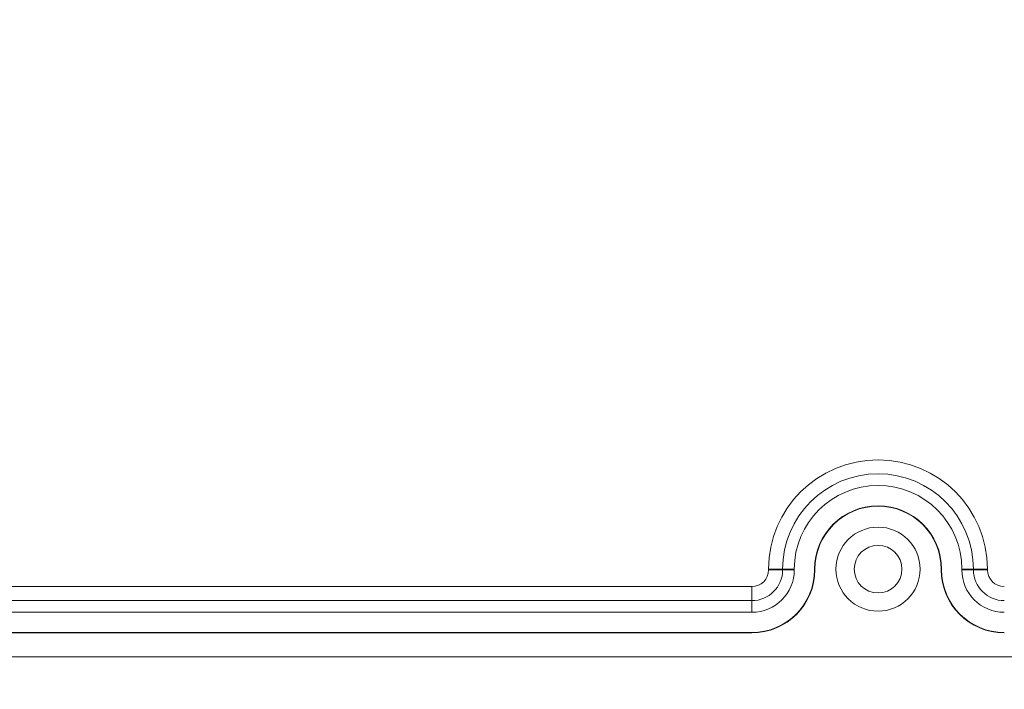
# Model space of a CAD drawing. Header units: millimetres. Extents: x 23 to 1094, y 23 to 840.
# Tile 4 of 44: x 144 to 215, y 117 to 165. Entities that reach past the tile are written whole.
import ezdxf

# ---------------------------------------------------------------- set-up
doc = ezdxf.new("R2010")
doc.units = ezdxf.units.MM
doc.header["$LTSCALE"] = 4
for name, color, linetype, lineweight in [('Dimension (ANSI)', 7, 'Continuous', 9), ('Symbol (ANSI)', 7, 'Continuous', 9), ('Visible (ANSI)', 7, 'Continuous', 9), ('Visible Narrow (ANSI)', 7, 'Continuous', 9)]:
    doc.layers.add(name, color=color, linetype=linetype, lineweight=lineweight)
doc.styles.add('Note Text (ANSI)', font='arial.ttf')
doc.dimstyles.new('Default - mm (ANSI)', dxfattribs={"dimscale": 4, "dimtxt": 2, "dimasz": 2, "dimexe": 3.175, "dimexo": 1, "dimgap": 0.8, "dimtad": 0, "dimtih": 1, "dimtoh": 1, "dimrnd": 1e-08, "dimzin": 4, "dimdsep": 46, "dimtxsty": 'Note Text (ANSI)', "dimblk": 'Filled-1', "dimcen": 0.09, "dimdle": 10, "dimclrd": 256, "dimclre": 256, "dimclrt": 256, "dimadec": 1, "dimazin": 0, "dimtfac": 1.524, "dimtofl": 0, "dimtmove": 0, "dimatfit": 3, "dimfxl": 1, "dimtolj": 1, "dimtzin": 0, "dimlwd": -1, "dimlwe": -1, "dimarcsym": 0})
doc.dimstyles.new('Default - mm (ANSI)$7', dxfattribs={"dimscale": 4, "dimtxt": 2, "dimasz": 2.5, "dimexe": 3.175, "dimexo": 1, "dimgap": 0.8, "dimtad": 0, "dimtih": 1, "dimtoh": 1, "dimrnd": 1e-08, "dimzin": 4, "dimdsep": 46, "dimtxsty": 'Note Text (ANSI)', "dimblk": 'Filled-1', "dimcen": 0.09, "dimdle": 10, "dimclrd": 256, "dimclre": 256, "dimclrt": 256, "dimadec": 1, "dimazin": 0, "dimtfac": 1.524, "dimtofl": 0, "dimtmove": 0, "dimatfit": 3, "dimfxl": 1, "dimtolj": 1, "dimtzin": 0, "dimlwd": -1, "dimlwe": -1, "dimarcsym": 0})

# ---------------------------------------------------------------- blocks, each defined once
blk = doc.blocks.new('Filled-1')
at = {"color": 0}
for p, q in [((0, 0), (-1, 0.15)), ((-1, 0.15), (-1, -0.15)), ((-1, 0), (0, 0)), ((-1, -0.15), (0, 0))]:
    blk.add_line(p, q, dxfattribs=at)
at = {"color": 0, "flags": 128}
blk.add_lwpolyline([(-1, -0.15), (0, 0), (-1, 0.15), (-1, -0.15)], dxfattribs=at)
at = {"color": 0}
blk.add_solid([(-1, -0.15), (0, 0), (-1, 0.15), (-1, -0.15)], dxfattribs=at)
blk = doc.blocks.new('*D19')
at = {"layer": 'Defpoints', "color": 0, "transparency": 16777216}
for p in [(100.652, 250.679), (100.652, 225.987), (310.652, 134.679)]:
    blk.add_point(p, dxfattribs=at)
at = {"layer": 'Dimension (ANSI)', "transparency": 16777216}
for p, q in [((100.652, 246.679), (100.652, 213.287)), ((310.652, 138.679), (310.652, 238.687)), ((108.652, 225.987), (184.075, 225.987)), ((302.652, 225.987), (227.229, 225.987))]:
    blk.add_line(p, q, dxfattribs=at)
at = {"layer": 'Dimension (ANSI)', "transparency": 16777216, "xscale": 8, "yscale": 8, "zscale": 8, "rotation": 180}
blk.add_blockref('Filled-1', (100.652, 225.987), dxfattribs=at)
at = {"layer": 'Dimension (ANSI)', "transparency": 16777216, "xscale": 8, "yscale": 8, "zscale": 8}
blk.add_blockref('Filled-1', (310.652, 225.987), dxfattribs=at)
at = {"layer": 'Dimension (ANSI)', "transparency": 16777216, "char_height": 8, "attachment_point": 5, "style": 'Note Text (ANSI)'}
for s, insert in [('\\A1; 210.00', (205.652, 233.272)), ('\\A1;[8.27]', (205.652, 217.66))]:
    blk.add_mtext(s, dxfattribs=dict(at, insert=insert))
blk = doc.blocks.new('*D32')
at = {"layer": 'Defpoints', "color": 0, "transparency": 16777216}
for p in [(100.652, 250.679), (267.275, 134.679), (310.652, 134.679)]:
    blk.add_point(p, dxfattribs=at)
at = {"layer": 'Dimension (ANSI)', "transparency": 16777216}
for p, q in [((104.652, 250.679), (279.975, 250.679)), ((267.275, 242.679), (267.275, 180.919)), ((267.275, 142.679), (267.275, 149.729)), ((306.652, 134.679), (254.575, 134.679))]:
    blk.add_line(p, q, dxfattribs=at)
at = {"layer": 'Dimension (ANSI)', "transparency": 16777216, "xscale": 8, "yscale": 8, "zscale": 8}
for p, rotation in [((267.275, 250.679), 90), ((267.275, 134.679), 270)]:
    blk.add_blockref('Filled-1', p, dxfattribs=dict(at, rotation=rotation))
at = {"layer": 'Dimension (ANSI)', "transparency": 16777216, "char_height": 8, "attachment_point": 5, "style": 'Note Text (ANSI)'}
for s, insert in [('\\A1; 116.00', (267.275, 172.608)), ('\\A1;[4.57]', (267.275, 157.013))]:
    blk.add_mtext(s, dxfattribs=dict(at, insert=insert))

msp = doc.modelspace()

# ---------------------------------------------------------------- linework, layer by layer
at = {"layer": 'Visible (ANSI)'}
for p, q in [((199.678, 125.629), (199.678, 125.679)), ((201.126, 125.629), (201.126, 125.679)), ((201.152, 125.629), (201.152, 125.679)), ((210.152, 125.679), (210.152, 125.629)), ((210.178, 125.679), (210.178, 125.629)), ((211.626, 125.679), (211.626, 125.629)), ((109.652, 122.602), (196.652, 122.602)), ((109.652, 121.155), (196.652, 121.155)), ((109.652, 121.129), (196.652, 121.129)), ((100.4, 119.429), (310.904, 119.429))]:
    msp.add_line(p, q, dxfattribs=at)
for radius in [3, 1.7]:
    msp.add_circle((205.652, 125.679), radius, dxfattribs=at)
for centre, radius, start, end in [((205.652, 125.679), 5.974, 0, 180), ((205.652, 125.679), 4.526, 0, 180), ((205.652, 125.679), 4.5, 0, 180), ((196.652, 125.629), 4.5, 270, 0), ((196.652, 125.629), 4.474, 270, 0), ((196.652, 125.629), 3.026, 270, 0), ((214.652, 125.629), 4.5, 180, 270), ((214.652, 125.629), 4.474, 180, 270), ((214.652, 125.629), 3.026, 180, 270)]:
    msp.add_arc(centre, radius, start, end, dxfattribs=at)
at = {"layer": 'Visible Narrow (ANSI)'}
for p, q in [((197.849, 125.629), (197.849, 125.679)), ((198.849, 125.679), (197.849, 125.679)), ((198.849, 125.679), (199.678, 125.679)), ((198.849, 125.679), (198.849, 125.629)), ((201.126, 125.679), (201.152, 125.679)), ((210.178, 125.679), (210.152, 125.679)), ((212.455, 125.679), (211.626, 125.679)), ((212.455, 125.629), (212.455, 125.679)), ((212.455, 125.679), (213.455, 125.679)), ((213.455, 125.679), (213.455, 125.629)), ((198.849, 125.629), (197.849, 125.629)), ((198.849, 125.629), (199.678, 125.629)), ((201.126, 125.629), (201.152, 125.629)), ((210.178, 125.629), (210.152, 125.629)), ((212.455, 125.629), (211.626, 125.629)), ((212.455, 125.629), (213.455, 125.629)), ((118.135, 124.432), (196.652, 124.432)), ((196.652, 123.432), (196.652, 124.432)), ((196.652, 123.432), (117.135, 123.432)), ((196.652, 123.432), (196.652, 122.602)), ((196.652, 121.155), (196.652, 121.129))]:
    msp.add_line(p, q, dxfattribs=at)
for centre, radius, start, end in [((205.652, 125.679), 7.803, 0, 180), ((205.652, 125.679), 6.803, 0, 180), ((196.652, 125.629), 1.197, 270, 0), ((196.652, 125.629), 2.197, 270, 0), ((214.652, 125.629), 2.197, 180, 270), ((214.652, 125.629), 1.197, 180, 270)]:
    msp.add_arc(centre, radius, start, end, dxfattribs=at)

# ---------------------------------------------------------------- dimensions: what is measured, and where the dimension line sits
at = {"layer": 'Dimension (ANSI)'}
for base, p1, p2, angle, text, override, picture, middle in [((100.652, 225.987), (310.652, 134.679), (100.652, 250.679), 180, ' <>\\X[8.27]', {"dimgap": 0.8, "dimtih": 0, "dimtoh": 0, "dimdec": 2, "dimpost": '\\X', "dimtol": 0, "dimlim": 0, "dimtp": 0, "dimtm": 0, "dimtdec": 2, "dimatfit": 1}, '*D19', (205.652, 225.987)), ((267.275, 134.679), (100.652, 250.679), (310.652, 134.679), 90, ' <>\\X[4.57]', {"dimgap": 0.8, "dimdec": 2, "dimpost": '\\X', "dimtol": 0, "dimlim": 0, "dimtp": 0, "dimtm": 0, "dimtdec": 2, "dimatfit": 1}, '*D32', (267.275, 165.324))]:
    dim = msp.add_linear_dim(base=base, p1=p1, p2=p2, angle=angle, text=text, dimstyle='Default - mm (ANSI)', override=override, dxfattribs=at)
    dim.commit()
    dim.dimension.update_dxf_attribs({"geometry": picture, "text_midpoint": middle, "dimtype": 160})

# ---------------------------------------------------------------- leaders
at = {"layer": 'Symbol (ANSI)', "annotation_type": 0, "has_hookline": 1, "hookline_direction": 0, "text_width": 94.838}
msp.add_leader([(113.652, 127.179), (131.693, 90.113), (141.693, 90.113)], dimstyle='Default - mm (ANSI)$7', override={"dimtad": 0}, dxfattribs=at)

doc.saveas('drawing.dxf')
